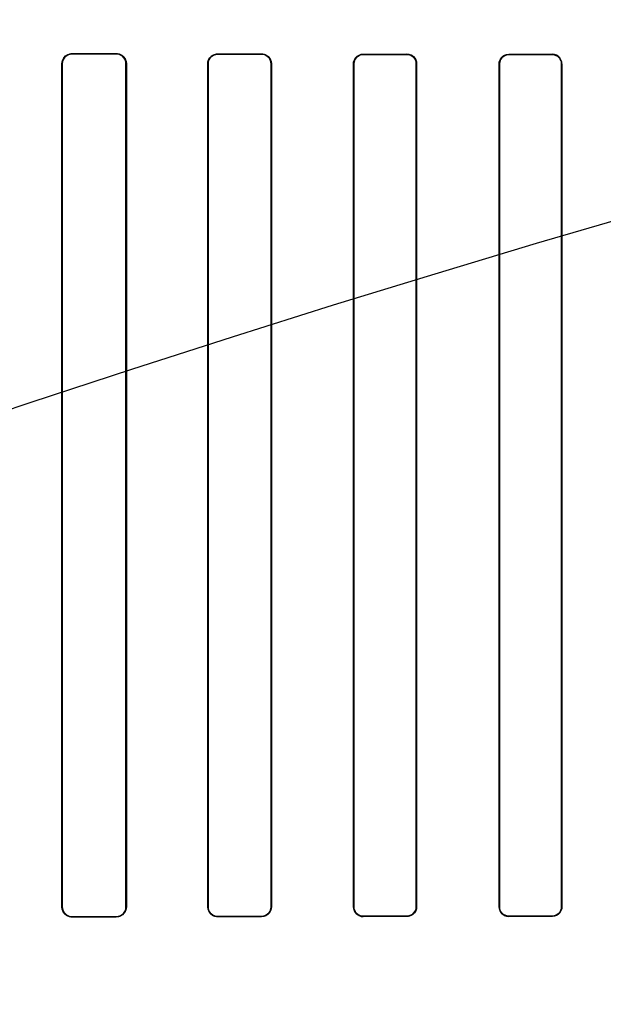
# Model space of a CAD drawing. Header units: millimetres. Extents: x 0 to 297, y 0 to 210.
# Tile 158 of 256: x 56.154 to 56.295, y 158.506 to 158.744. Entities that reach past the tile are written whole.
import ezdxf

# ---------------------------------------------------------------- set-up
doc = ezdxf.new("R2010")
doc.units = ezdxf.units.MM
doc.header["$LTSCALE"] = 16.335
doc.layers.get('0').update_dxf_attribs({"linetype": 'CONTINUOUS'})
for name, color, linetype in [('AXES_REF', 7, 'CONTINUOUS'), ('INTFCLR_1', 7, 'CONTINUOUS'), ('INTFCLR_72935', 7, 'CONTINUOUS')]:
    doc.layers.add(name, color=color, linetype=linetype)

msp = doc.modelspace()

# ---------------------------------------------------------------- linework, layer by layer
at = {"color": 7, "linetype": 'Continuous'}
for radius in [6.787079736, 6.7865, 6.743039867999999]:
    msp.add_circle((57.4637306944, 154.7114647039), radius, dxfattribs=at)
for radius, start, end in [(6.72, 278.2771290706, 261.7228709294), (6.874, 193.234383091, 36.7246116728)]:
    msp.add_arc((57.4637306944, 154.7114647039), radius, start, end, dxfattribs=at)
at = {"layer": 'AXES_REF', "color": 9, "linetype": 'Continuous'}
for radius in [6.191158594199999, 4.150003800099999]:
    msp.add_circle((57.4637306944, 154.7114647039), radius, dxfattribs=at)
at = {"layer": 'INTFCLR_1', "color": 9, "linetype": 'Continuous'}
for p, q in [((56.1667849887, 158.7354729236), (56.1667849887, 158.7353794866)), ((56.1772849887, 158.7353527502), (56.1772849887, 158.7354437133)), ((56.2017849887, 158.7353835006), (56.2017849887, 158.7352972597)), ((56.2122849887, 158.7352761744), (56.2122849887, 158.7353607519)), ((56.2367849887, 158.7353139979), (56.2367849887, 158.7352326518)), ((56.2472849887, 158.7352162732), (56.2472849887, 158.7352964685)), ((56.2717849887, 158.7352609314), (56.2717849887, 158.735182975)), ((56.2822849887, 158.7351707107), (56.2822849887, 158.7352478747)), ((56.164353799, 158.7329547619), (56.164259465, 158.7329547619)), ((56.1797673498, 158.7329547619), (56.1796771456, 158.7329547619)), ((56.19943756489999, 158.7329547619), (56.19935072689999, 158.7329547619)), ((56.2146860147, 158.7329547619), (56.214601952, 158.7329547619)), ((56.2345033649, 158.7329547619), (56.23442160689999, 158.7329547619)), ((56.2496229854, 158.7329547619), (56.2495431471, 158.7329547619)), ((56.2695540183, 158.7329547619), (56.26947577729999, 158.7329547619)), ((56.2845754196, 158.7329547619), (56.2844985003, 158.7329547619)), ((56.164259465, 158.5299547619), (56.164353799, 158.5299547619)), ((56.1796771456, 158.5299547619), (56.1797673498, 158.5299547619)), ((56.19935072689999, 158.5299547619), (56.19943756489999, 158.5299547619)), ((56.214601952, 158.5299547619), (56.2146860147, 158.5299547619)), ((56.23442160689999, 158.5299547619), (56.2345033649, 158.5299547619)), ((56.2495431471, 158.5299547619), (56.2496229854, 158.5299547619)), ((56.26947577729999, 158.5299547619), (56.2695540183, 158.5299547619)), ((56.2844985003, 158.5299547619), (56.2845754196, 158.5299547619)), ((56.1667849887, 158.5275300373), (56.1667849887, 158.5274366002)), ((56.1772849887, 158.5274658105), (56.1772849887, 158.5275567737)), ((56.2017849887, 158.5276122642), (56.2017849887, 158.5275260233)), ((56.2122849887, 158.5275487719), (56.2122849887, 158.5276333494)), ((56.2367849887, 158.5276768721), (56.2367849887, 158.5275955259)), ((56.2472849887, 158.5276130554), (56.2472849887, 158.5276932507)), ((56.2717849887, 158.5277265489), (56.2717849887, 158.5276485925)), ((56.2822849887, 158.5276616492), (56.2822849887, 158.5277388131))]:
    msp.add_line(p, q, dxfattribs=at)
at = {"layer": 'INTFCLR_1', "color": 6, "linetype": 'Continuous'}
for p, q in [((56.1642594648, 158.5299547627), (56.1642594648, 158.7329547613)), ((56.1643537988, 158.5299547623), (56.1643537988, 158.7329547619)), ((56.1796771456, 158.7329547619), (56.1796771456, 158.5299547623)), ((56.1797673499, 158.7329547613), (56.1797673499, 158.5299547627)), ((56.19935072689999, 158.5299547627), (56.19935072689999, 158.7329547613)), ((56.19943756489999, 158.5299547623), (56.19943756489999, 158.7329547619)), ((56.21460195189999, 158.7329547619), (56.21460195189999, 158.5299547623)), ((56.21468601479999, 158.7329547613), (56.21468601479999, 158.5299547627)), ((56.23442160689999, 158.5299547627), (56.23442160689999, 158.7329547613)), ((56.2345033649, 158.5299547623), (56.2345033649, 158.7329547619)), ((56.2495431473, 158.7329547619), (56.2495431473, 158.5299547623)), ((56.2496229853, 158.7329547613), (56.2496229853, 158.5299547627)), ((56.2694757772, 158.5299547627), (56.2694757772, 158.7329547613)), ((56.2695540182, 158.5299547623), (56.2695540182, 158.7329547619)), ((56.2844985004, 158.7329547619), (56.2844985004, 158.5299547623)), ((56.2845754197, 158.7329547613), (56.2845754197, 158.5299547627))]:
    msp.add_line(p, q, dxfattribs=at)
for centre, major_axis, ratio, start_param, end_param in [((56.3995349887, 158.7364547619), (0.3650864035, 0), 0.0034906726, -2.2620717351, -2.2252929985), ((56.3995349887, 158.7364547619), (0.3860864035, 0), 0.0034906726, -2.217857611, -2.1841931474), ((56.3995349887, 158.7364547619), (0.3650864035, 0), 0.0034906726, -2.1431981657, -2.1093469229), ((56.3995349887, 158.7364547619), (0.3860864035, 0), 0.0034906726, -2.108530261, -2.0771538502), ((56.3995349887, 158.7364547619), (0.3650864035, 0), 0.0034906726, -2.0328472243, -2.0009654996), ((56.3995349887, 158.7364547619), (0.3860864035, 0), 0.0034906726, -2.0059367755, -1.9761478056), ((56.3995349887, 158.7364547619), (0.3650864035, 0), 0.0034906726, -1.9282790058, -1.8977471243), ((56.3995349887, 158.7364547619), (0.3860864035, 0), 0.0034906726, -1.9080370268, -1.8793579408), ((56.3995349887, 158.5264547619), (0.3860864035, 0), 0.0034906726, 2.1841931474, 2.217857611), ((56.3995349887, 158.5264547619), (0.3650864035, 0), 0.0034906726, 2.2252929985, 2.2620717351), ((56.3995349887, 158.5264547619), (0.3860864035, 0), 0.0034906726, 2.0771538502, 2.108530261), ((56.3995349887, 158.5264547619), (0.3650864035, 0), 0.0034906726, 2.1093469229, 2.1431981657), ((56.3995349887, 158.5264547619), (0.3860864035, 0), 0.0034906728, 1.9761478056, 2.0059367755), ((56.3995349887, 158.5264547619), (0.3650864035, 0), 0.0034906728, 2.0009654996, 2.0328472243), ((56.3995349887, 158.526454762), (0.3860864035, 0), 0.0034906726, 1.8793579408, 1.9080370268), ((56.3995349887, 158.526454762), (0.3650864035, 0), 0.0034906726, 1.8977471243, 1.9282790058)]:
    msp.add_ellipse(centre, major_axis=major_axis, ratio=ratio, start_param=start_param, end_param=end_param, dxfattribs=at)
for points, knots in [([(56.1642594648, 158.7329547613), (56.1642594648, 158.7334747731), (56.1646624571, 158.7347910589), (56.1660219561, 158.7354751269), (56.1667849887, 158.7354729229)], [0, 0, 0, 0, 0.4052942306, 1, 1, 1, 1]), ([(56.1643537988, 158.7329547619), (56.1643537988, 158.733463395), (56.16475004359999, 158.7347323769), (56.16605787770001, 158.7353814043), (56.1667849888, 158.7353794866)], [0, 0, 0, 0, 0.4115998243, 1, 1, 1, 1]), ([(56.17728498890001, 158.7354437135), (56.1777562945, 158.7354424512), (56.1790430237, 158.7350858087), (56.1797673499, 158.7337444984), (56.1797673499, 158.7329547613)], [0, 0, 0, 0, 0.3737436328, 1, 1, 1, 1]), ([(56.1772849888, 158.7353527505), (56.1777334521, 158.7353516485), (56.17897210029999, 158.7350138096), (56.1796771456, 158.733720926), (56.1796771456, 158.7329547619)], [0, 0, 0, 0, 0.3692194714, 1, 1, 1, 1]), ([(56.19935072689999, 158.7329547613), (56.19935072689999, 158.733474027), (56.199757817, 158.7347469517), (56.2010661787, 158.7353851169), (56.2017849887, 158.7353835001)], [0, 0, 0, 0, 0.4194129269, 1, 1, 1, 1]), ([(56.19943756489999, 158.7329547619), (56.19943756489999, 158.7334596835), (56.1998344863, 158.7346881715), (56.2010956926, 158.7352986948), (56.2017849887, 158.7352972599)], [0, 0, 0, 0, 0.4228048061, 1, 1, 1, 1]), ([(56.2122849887, 158.7353607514), (56.212865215, 158.7353595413), (56.21413546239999, 158.7348828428), (56.21468601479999, 158.7336003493), (56.21468601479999, 158.7329547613)], [0, 0, 0, 0, 0.473340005, 1, 1, 1, 1]), ([(56.2122849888, 158.7352761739), (56.21275859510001, 158.735275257), (56.21396693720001, 158.7349087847), (56.21460195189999, 158.7336603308), (56.21460195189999, 158.7329547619)], [0, 0, 0, 0, 0.4016424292, 1, 1, 1, 1]), ([(56.23442160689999, 158.7329547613), (56.23442160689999, 158.7334711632), (56.2348296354, 158.7347098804), (56.2360984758, 158.7353151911), (56.2367849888, 158.7353139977)], [0, 0, 0, 0, 0.4292917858, 1, 1, 1, 1]), ([(56.2345033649, 158.7329547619), (56.2345033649, 158.7334558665), (56.2348999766, 158.7346523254), (56.2361246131, 158.7352337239), (56.23678498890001, 158.7352326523)], [0, 0, 0, 0, 0.4314357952, 1, 1, 1, 1]), ([(56.24728498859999, 158.7352964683), (56.24783833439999, 158.7352955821), (56.2490730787, 158.734844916), (56.2496229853, 158.7335945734), (56.2496229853, 158.7329547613)], [0, 0, 0, 0, 0.4637660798, 1, 1, 1, 1]), ([(56.24728498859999, 158.7352162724), (56.247737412, 158.7352155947), (56.2489130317, 158.7348681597), (56.2495431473, 158.7336507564), (56.2495431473, 158.7329547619)], [0, 0, 0, 0, 0.3939538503, 1, 1, 1, 1]), ([(56.2694757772, 158.7329547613), (56.2694757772, 158.7334683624), (56.2698839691, 158.7346807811), (56.2711226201, 158.7352617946), (56.2717849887, 158.735260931)], [0, 0, 0, 0, 0.4367466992, 1, 1, 1, 1]), ([(56.2695540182, 158.7329547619), (56.2695540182, 158.7334524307), (56.2699499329, 158.7346241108), (56.2711464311, 158.7351837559), (56.2717849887, 158.7351829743)], [0, 0, 0, 0, 0.4380012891, 1, 1, 1, 1]), ([(56.2845754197, 158.7329547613), (56.2845754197, 158.7334741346), (56.2841608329, 158.7346798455), (56.2829336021, 158.7352471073), (56.2822849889, 158.7352478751)], [0, 0, 0, 0, 0.4446738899, 1, 1, 1, 1]), ([(56.2822849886, 158.7351707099), (56.2828602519, 158.7351700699), (56.2840384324, 158.7346845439), (56.2844985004, 158.7335093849), (56.2844985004, 158.7329547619)], [0, 0, 0, 0, 0.5091339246, 1, 1, 1, 1]), ([(56.1667849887, 158.527436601), (56.1662991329, 158.5274351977), (56.1649889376, 158.5277985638), (56.1642594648, 158.5291599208), (56.1642594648, 158.5299547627)], [0, 0, 0, 0, 0.3793690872, 1, 1, 1, 1]), ([(56.1667849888, 158.5275300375), (56.1663242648, 158.5275288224), (56.1650646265, 158.5278719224), (56.1643537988, 158.5291830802), (56.1643537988, 158.5299547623)], [0, 0, 0, 0, 0.3738418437, 1, 1, 1, 1]), ([(56.1797673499, 158.5299547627), (56.1797673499, 158.5294326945), (56.1793615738, 158.5281342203), (56.1780274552, 158.5274677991), (56.17728498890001, 158.5274658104)], [0, 0, 0, 0, 0.4128532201, 1, 1, 1, 1]), ([(56.1796771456, 158.5299547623), (56.1796771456, 158.5294465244), (56.1792806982, 158.5281941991), (56.1779955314, 158.5275585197), (56.1772849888, 158.5275567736)], [0, 0, 0, 0, 0.417004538, 1, 1, 1, 1]), ([(56.2017849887, 158.5275260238), (56.2013337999, 158.527525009), (56.2000749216, 158.5278589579), (56.19935072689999, 158.5291726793), (56.19935072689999, 158.5299547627)], [0, 0, 0, 0, 0.3658474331, 1, 1, 1, 1]), ([(56.2017849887, 158.5276122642), (56.2012176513, 158.5276110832), (56.19997543, 158.5280737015), (56.19943756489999, 158.5293256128), (56.19943756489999, 158.5299547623)], [0, 0, 0, 0, 0.4741698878, 1, 1, 1, 1]), ([(56.21468601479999, 158.5299547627), (56.21468601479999, 158.5294357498), (56.2142786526, 158.5281770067), (56.2129895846, 158.527550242), (56.2122849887, 158.5275487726)], [0, 0, 0, 0, 0.4241651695, 1, 1, 1, 1]), ([(56.21460195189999, 158.5299547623), (56.21460195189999, 158.529450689), (56.2142054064, 158.5282353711), (56.212961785, 158.5276346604), (56.2122849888, 158.5276333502)], [0, 0, 0, 0, 0.4268657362, 1, 1, 1, 1]), ([(56.2367849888, 158.5275955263), (56.2362223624, 158.5275945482), (56.2349733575, 158.5280508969), (56.23442160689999, 158.5293127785), (56.23442160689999, 158.5299547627)], [0, 0, 0, 0, 0.4670612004, 1, 1, 1, 1]), ([(56.23678498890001, 158.5276768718), (56.2363253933, 158.527676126), (56.2351371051, 158.5280268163), (56.2345033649, 158.5292552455), (56.2345033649, 158.5299547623)], [0, 0, 0, 0, 0.3965068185, 1, 1, 1, 1]), ([(56.2496229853, 158.5299547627), (56.2496229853, 158.5294389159), (56.2492151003, 158.5282111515), (56.24796092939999, 158.5276141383), (56.24728498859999, 158.5276130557)], [0, 0, 0, 0, 0.4328342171, 1, 1, 1, 1]), ([(56.2495431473, 158.5299547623), (56.2495431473, 158.5294545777), (56.2491470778, 158.5282683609), (56.24793593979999, 158.5276942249), (56.24728498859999, 158.5276932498)], [0, 0, 0, 0, 0.434513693, 1, 1, 1, 1]), ([(56.2717849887, 158.527648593), (56.2712445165, 158.5276478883), (56.2700259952, 158.5280837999), (56.2694757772, 158.5293182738), (56.2694757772, 158.5299547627)], [0, 0, 0, 0, 0.4592100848, 1, 1, 1, 1]), ([(56.2717849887, 158.5277265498), (56.2712033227, 158.5277258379), (56.2700152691, 158.5282156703), (56.2695540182, 158.529398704), (56.2695540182, 158.5299547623)], [0, 0, 0, 0, 0.5112541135, 1, 1, 1, 1]), ([(56.2845754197, 158.5299547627), (56.2845754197, 158.5294417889), (56.2841675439, 158.5282375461), (56.2829397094, 158.5276624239), (56.2822849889, 158.5276616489)], [0, 0, 0, 0, 0.4393047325, 1, 1, 1, 1]), ([(56.2844985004, 158.5299547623), (56.2844985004, 158.5294515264), (56.28409639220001, 158.5282860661), (56.2829105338, 158.5277395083), (56.2822849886, 158.5277388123)], [0, 0, 0, 0, 0.4458222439, 1, 1, 1, 1])]:
    msp.add_open_spline(points, degree=3, knots=knots, dxfattribs=at)
at = {"layer": 'INTFCLR_72935', "color": 9, "linetype": 'Continuous'}
for p, q in [((56.1667849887, 158.7353794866), (56.1667849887, 158.7354729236)), ((56.1772849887, 158.7354437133), (56.1772849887, 158.7353527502)), ((56.2017849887, 158.7352972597), (56.2017849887, 158.7353835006)), ((56.2122849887, 158.7353607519), (56.2122849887, 158.7352761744)), ((56.2367849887, 158.7352326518), (56.2367849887, 158.7353139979)), ((56.2472849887, 158.7352964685), (56.2472849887, 158.7352162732)), ((56.2717849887, 158.735182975), (56.2717849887, 158.7352609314)), ((56.2822849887, 158.7352478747), (56.2822849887, 158.7351707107)), ((56.164259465, 158.7329547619), (56.164353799, 158.7329547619)), ((56.1796771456, 158.7329547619), (56.1797673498, 158.7329547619)), ((56.19935072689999, 158.7329547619), (56.19943756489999, 158.7329547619)), ((56.214601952, 158.7329547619), (56.2146860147, 158.7329547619)), ((56.23442160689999, 158.7329547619), (56.2345033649, 158.7329547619)), ((56.2495431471, 158.7329547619), (56.2496229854, 158.7329547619)), ((56.26947577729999, 158.7329547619), (56.2695540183, 158.7329547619)), ((56.2844985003, 158.7329547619), (56.2845754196, 158.7329547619)), ((56.164353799, 158.5299547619), (56.164259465, 158.5299547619)), ((56.1797673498, 158.5299547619), (56.1796771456, 158.5299547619)), ((56.19943756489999, 158.5299547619), (56.19935072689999, 158.5299547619)), ((56.2146860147, 158.5299547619), (56.214601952, 158.5299547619)), ((56.2345033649, 158.5299547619), (56.23442160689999, 158.5299547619)), ((56.2496229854, 158.5299547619), (56.2495431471, 158.5299547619)), ((56.2695540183, 158.5299547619), (56.26947577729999, 158.5299547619)), ((56.2845754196, 158.5299547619), (56.2844985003, 158.5299547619)), ((56.1667849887, 158.5274366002), (56.1667849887, 158.5275300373)), ((56.1772849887, 158.5275567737), (56.1772849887, 158.5274658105)), ((56.2017849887, 158.5275260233), (56.2017849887, 158.5276122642)), ((56.2122849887, 158.5276333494), (56.2122849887, 158.5275487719)), ((56.2367849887, 158.5275955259), (56.2367849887, 158.5276768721)), ((56.2472849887, 158.5276932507), (56.2472849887, 158.5276130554)), ((56.2717849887, 158.5276485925), (56.2717849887, 158.5277265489)), ((56.2822849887, 158.5277388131), (56.2822849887, 158.5276616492))]:
    msp.add_line(p, q, dxfattribs=at)
at = {"layer": 'INTFCLR_72935', "color": 6, "linetype": 'Continuous'}
for p, q in [((56.164259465, 158.7329547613), (56.164259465, 158.5299547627)), ((56.1643537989, 158.7329547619), (56.1643537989, 158.5299547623)), ((56.1796771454, 158.5299547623), (56.1796771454, 158.7329547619)), ((56.1797673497, 158.5299547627), (56.1797673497, 158.7329547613)), ((56.19935072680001, 158.7329547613), (56.19935072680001, 158.5299547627)), ((56.199437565, 158.7329547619), (56.199437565, 158.5299547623)), ((56.2146019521, 158.5299547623), (56.2146019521, 158.7329547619)), ((56.2146860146, 158.5299547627), (56.2146860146, 158.7329547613)), ((56.234421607, 158.7329547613), (56.234421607, 158.5299547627)), ((56.234503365, 158.7329547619), (56.234503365, 158.5299547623)), ((56.2495431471, 158.5299547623), (56.2495431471, 158.7329547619)), ((56.2496229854, 158.5299547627), (56.2496229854, 158.7329547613)), ((56.26947577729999, 158.7329547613), (56.26947577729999, 158.5299547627)), ((56.2695540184, 158.7329547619), (56.2695540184, 158.5299547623)), ((56.2844985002, 158.5299547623), (56.2844985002, 158.7329547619)), ((56.2845754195, 158.5299547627), (56.2845754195, 158.7329547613))]:
    msp.add_line(p, q, dxfattribs=at)
for centre, major_axis, ratio, start_param, end_param in [((56.3995349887, 158.7364547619), (0.3650864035, 0), 0.0034906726, -2.262071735, -2.2252929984), ((56.3995349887, 158.7364547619), (0.3860864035, 0), 0.0034906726, -2.217857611, -2.1841931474), ((56.3995349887, 158.7364547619), (0.3650864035, 0), 0.0034906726, -2.1431981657, -2.1093469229), ((56.3995349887, 158.7364547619), (0.3860864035, 0), 0.0034906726, -2.108530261, -2.0771538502), ((56.3995349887, 158.7364547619), (0.3650864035, 0), 0.0034906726, -2.0328472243, -2.0009654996), ((56.3995349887, 158.7364547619), (0.3860864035, 0), 0.0034906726, -2.0059367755, -1.9761478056), ((56.3995349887, 158.7364547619), (0.3650864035, 0), 0.0034906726, -1.9282790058, -1.8977471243), ((56.3995349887, 158.7364547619), (0.3860864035, 0), 0.0034906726, -1.9080370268, -1.8793579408), ((56.3995349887, 158.5264547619), (0.3860864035, 0), 0.0034906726, 2.1841931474, 2.217857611), ((56.3995349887, 158.5264547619), (0.3650864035, 0), 0.0034906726, 2.2252929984, 2.262071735), ((56.3995349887, 158.5264547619), (0.3860864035, 0), 0.0034906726, 2.0771538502, 2.108530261), ((56.3995349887, 158.5264547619), (0.3650864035, 0), 0.0034906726, 2.1093469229, 2.1431981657), ((56.3995349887, 158.5264547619), (0.3860864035, 0), 0.0034906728, 1.9761478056, 2.0059367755), ((56.3995349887, 158.5264547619), (0.3650864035, 0), 0.0034906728, 2.0009654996, 2.0328472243), ((56.3995349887, 158.526454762), (0.3860864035, 0), 0.0034906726, 1.8793579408, 1.9080370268), ((56.3995349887, 158.526454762), (0.3650864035, 0), 0.0034906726, 1.8977471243, 1.9282790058)]:
    msp.add_ellipse(centre, major_axis=major_axis, ratio=ratio, start_param=start_param, end_param=end_param, dxfattribs=at)
for points, knots in [([(56.164259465, 158.7329547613), (56.164259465, 158.7334742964), (56.1646611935, 158.7347909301), (56.1660214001, 158.7354751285), (56.16678498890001, 158.7354729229)], [0, 0, 0, 0, 0.4048976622, 1, 1, 1, 1]), ([(56.16678498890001, 158.7353794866), (56.1663119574, 158.7353807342), (56.1650494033, 158.7350254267), (56.1643537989, 158.7337151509), (56.1643537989, 158.7329547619)], [0, 0, 0, 0, 0.383512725, 1, 1, 1, 1]), ([(56.1772849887, 158.7354437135), (56.17776842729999, 158.7354424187), (56.1790579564, 158.735073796), (56.1797673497, 158.7337333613), (56.1797673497, 158.7329547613)], [0, 0, 0, 0, 0.3830625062, 1, 1, 1, 1]), ([(56.1796771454, 158.7329547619), (56.1796771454, 158.7334632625), (56.1792810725, 158.7347160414), (56.1779953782, 158.7353510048), (56.1772849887, 158.7353527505)], [0, 0, 0, 0, 0.4171825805, 1, 1, 1, 1]), ([(56.19935072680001, 158.7329547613), (56.19935072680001, 158.733477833), (56.1997612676, 158.7347519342), (56.2010696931, 158.735385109), (56.2017849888, 158.7353835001)], [0, 0, 0, 0, 0.4223875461, 1, 1, 1, 1]), ([(56.2017849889, 158.7352972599), (56.2012176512, 158.7352984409), (56.1999754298, 158.7348358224), (56.199437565, 158.7335839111), (56.199437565, 158.7329547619)], [0, 0, 0, 0, 0.4741700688, 1, 1, 1, 1]), ([(56.2122849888, 158.7353607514), (56.2127368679, 158.735359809), (56.2139806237, 158.7350196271), (56.2146860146, 158.733722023), (56.2146860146, 158.7329547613)], [0, 0, 0, 0, 0.3706542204, 1, 1, 1, 1]), ([(56.2146019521, 158.7329547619), (56.2146019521, 158.7334619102), (56.2142026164, 158.734678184), (56.2129589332, 158.7352748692), (56.2122849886, 158.7352761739)], [0, 0, 0, 0, 0.4293885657, 1, 1, 1, 1]), ([(56.234421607, 158.7329547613), (56.234421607, 158.7334771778), (56.2348356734, 158.7347174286), (56.2361041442, 158.7353151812), (56.23678498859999, 158.7353139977)], [0, 0, 0, 0, 0.4341669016, 1, 1, 1, 1]), ([(56.2367849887, 158.7352326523), (56.2363157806, 158.7352334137), (56.235125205, 158.7348730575), (56.234503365, 158.7336453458), (56.234503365, 158.7329547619)], [0, 0, 0, 0, 0.4045625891, 1, 1, 1, 1]), ([(56.2496229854, 158.7329547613), (56.2496229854, 158.7334706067), (56.2492151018, 158.7346983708), (56.2479609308, 158.7352953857), (56.2472849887, 158.7352964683)], [0, 0, 0, 0, 0.4328331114, 1, 1, 1, 1]), ([(56.2495431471, 158.7329547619), (56.2495431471, 158.7334596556), (56.2491423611, 158.7346470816), (56.2479314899, 158.735215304), (56.2472849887, 158.7352162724)], [0, 0, 0, 0, 0.4385058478, 1, 1, 1, 1]), ([(56.26947577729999, 158.7329547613), (56.26947577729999, 158.7334760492), (56.2698920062, 158.7346902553), (56.2711299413, 158.7352617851), (56.2717849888, 158.735260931)], [0, 0, 0, 0, 0.4431454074, 1, 1, 1, 1]), ([(56.2717849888, 158.7351829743), (56.2713341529, 158.7351835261), (56.2701717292, 158.7348390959), (56.2695540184, 158.7336376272), (56.2695540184, 158.7329547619)], [0, 0, 0, 0, 0.3976674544, 1, 1, 1, 1]), ([(56.2845754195, 158.7329547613), (56.2845754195, 158.7334677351), (56.2841675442, 158.7346719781), (56.2829397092, 158.7352471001), (56.2822849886, 158.7352478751)], [0, 0, 0, 0, 0.4393046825, 1, 1, 1, 1]), ([(56.2844985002, 158.7329547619), (56.2844985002, 158.7334579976), (56.28409639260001, 158.7346234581), (56.2829105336, 158.7351700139), (56.2822849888, 158.7351707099)], [0, 0, 0, 0, 0.4458223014, 1, 1, 1, 1]), ([(56.16678498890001, 158.527436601), (56.1662883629, 158.5274351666), (56.16497565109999, 158.5278093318), (56.164259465, 158.5291698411), (56.164259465, 158.5299547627)], [0, 0, 0, 0, 0.3875214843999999, 1, 1, 1, 1]), ([(56.1643537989, 158.5299547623), (56.1643537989, 158.529445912), (56.1647495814, 158.5281764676), (56.1660579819, 158.5275281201), (56.16678498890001, 158.5275300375)], [0, 0, 0, 0, 0.4117378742, 1, 1, 1, 1]), ([(56.1797673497, 158.5299547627), (56.1797673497, 158.5294342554), (56.1793639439, 158.528135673), (56.1780290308, 158.5274678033), (56.1772849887, 158.5274658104)], [0, 0, 0, 0, 0.4116139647, 1, 1, 1, 1]), ([(56.1772849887, 158.5275567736), (56.1777453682, 158.5275579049), (56.1789868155, 158.5279073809), (56.1796771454, 158.5291994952), (56.1796771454, 158.5299547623)], [0, 0, 0, 0, 0.3787123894, 1, 1, 1, 1]), ([(56.2017849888, 158.5275260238), (56.2013205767, 158.5275249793), (56.2000584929, 158.527871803), (56.19935072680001, 158.5291847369), (56.19935072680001, 158.5299547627)], [0, 0, 0, 0, 0.3762139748, 1, 1, 1, 1]), ([(56.199437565, 158.5299547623), (56.199437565, 158.5294451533), (56.1998389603, 158.5282153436), (56.20110006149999, 158.5276108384), (56.2017849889, 158.5276122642)], [0, 0, 0, 0, 0.4266160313, 1, 1, 1, 1]), ([(56.2146860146, 158.5299547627), (56.2146860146, 158.5294335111), (56.2142768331, 158.5281739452), (56.21298754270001, 158.5275502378), (56.2122849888, 158.5275487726)], [0, 0, 0, 0, 0.4259263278, 1, 1, 1, 1]), ([(56.2122849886, 158.5276333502), (56.212767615, 158.5276342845), (56.2139780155, 158.5280099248), (56.2146019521, 158.5292576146), (56.2146019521, 158.5299547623)], [0, 0, 0, 0, 0.4090841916, 1, 1, 1, 1]), ([(56.234421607, 158.5299547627), (56.234421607, 158.5294383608), (56.2348296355, 158.5281996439), (56.2360984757, 158.5275943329), (56.23678498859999, 158.5275955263)], [0, 0, 0, 0, 0.4292917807, 1, 1, 1, 1]), ([(56.234503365, 158.5299547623), (56.234503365, 158.5294474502), (56.2349062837, 158.5282494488), (56.2361304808, 158.5276758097), (56.2367849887, 158.5276768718)], [0, 0, 0, 0, 0.4366525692, 1, 1, 1, 1]), ([(56.2496229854, 158.5299547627), (56.2496229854, 158.5294344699), (56.24921072, 158.5282055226), (56.247956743, 158.5276141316), (56.2472849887, 158.5276130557)], [0, 0, 0, 0, 0.4364697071, 1, 1, 1, 1]), ([(56.2472849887, 158.5276932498), (56.2477454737, 158.5276939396), (56.2489230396, 158.5280493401), (56.2495431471, 158.5292662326), (56.2495431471, 158.5299547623)], [0, 0, 0, 0, 0.400765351, 1, 1, 1, 1]), ([(56.26947577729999, 158.5299547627), (56.26947577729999, 158.5294411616), (56.2698839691, 158.5282287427), (56.2711226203, 158.5276477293), (56.2717849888, 158.527648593)], [0, 0, 0, 0, 0.4367467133, 1, 1, 1, 1]), ([(56.2695540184, 158.5299547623), (56.2695540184, 158.529450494), (56.2699568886, 158.5282773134), (56.271152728, 158.5277257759), (56.2717849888, 158.5277265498)], [0, 0, 0, 0, 0.4436912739, 1, 1, 1, 1]), ([(56.2845754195, 158.5299547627), (56.2845754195, 158.5294353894), (56.284160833, 158.5282296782), (56.2829336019, 158.5276624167), (56.2822849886, 158.5276616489)], [0, 0, 0, 0, 0.4446738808, 1, 1, 1, 1]), ([(56.2822849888, 158.5277388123), (56.28286451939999, 158.5277394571), (56.2840434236, 158.5282300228), (56.2844985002, 158.5294044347), (56.2844985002, 158.5299547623)], [0, 0, 0, 0, 0.5129234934, 1, 1, 1, 1])]:
    msp.add_open_spline(points, degree=3, knots=knots, dxfattribs=at)

doc.saveas('drawing.dxf')
